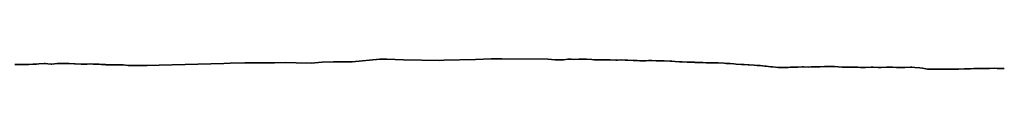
# Model space of a CAD drawing. Header units: metres. Extents: x 202146 to 211382, y 396791 to 397727.
# Tile 17 of 19: x 211144.141 to 211210.284, y 397162.91 to 397163.611. Entities that reach past the tile are written whole.
import ezdxf

# ---------------------------------------------------------------- set-up
doc = ezdxf.new("R2010")
doc.units = ezdxf.units.M
doc.layers.add('B-WA-GW-MAAIVELD-G', color=8, linetype='Continuous', lineweight=18)
doc.layers.add('N-WA-GW-MAAIVELD-G', color=90, linetype='Continuous', lineweight=35)
doc.layers.add('C3D-SECTION', color=7, linetype='Continuous')

# ---------------------------------------------------------------- blocks, each defined once
blk = doc.blocks.new('*U135')
at = {"layer": 'N-WA-GW-MAAIVELD-G', "color": 90, "linetype": 'Continuous', "lineweight": 35}
for p, q in [((211166.476, 397163.413), (211168.327, 397163.591)), ((211168.327, 397163.591), (211168.815, 397163.586)), ((211168.815, 397163.586), (211169.918, 397163.536)), ((211169.918, 397163.536), (211172.363, 397163.506)), ((211172.363, 397163.506), (211172.635, 397163.522)), ((211172.635, 397163.522), (211174.76, 397163.565)), ((211174.76, 397163.565), (211175.806, 397163.602)), ((211175.806, 397163.602), (211176.534, 397163.611)), ((211176.534, 397163.611), (211179.621, 397163.581)), ((211179.621, 397163.581), (211180.116, 397163.532)), ((211180.116, 397163.532), (211180.128, 397163.531)), ((211180.128, 397163.531), (211180.132, 397163.531)), ((211180.132, 397163.531), (211180.14, 397163.531)), ((211180.14, 397163.531), (211180.15, 397163.531)), ((211180.15, 397163.531), (211180.157, 397163.531)), ((211180.157, 397163.531), (211180.214, 397163.53)), ((211180.214, 397163.53), (211180.661, 397163.537)), ((211180.661, 397163.537), (211180.964, 397163.582)), ((211180.964, 397163.582), (211181.181, 397163.578)), ((211181.181, 397163.578), (211181.368, 397163.57)), ((211181.368, 397163.57), (211181.702, 397163.582)), ((211181.702, 397163.582), (211181.772, 397163.582)), ((211181.772, 397163.582), (211182.014, 397163.58)), ((211182.014, 397163.58), (211182.175, 397163.579)), ((211182.175, 397163.579), (211182.222, 397163.578)), ((211182.222, 397163.578), (211182.579, 397163.564)), ((211182.579, 397163.564), (211182.743, 397163.549)), ((211182.743, 397163.549), (211182.983, 397163.543)), ((211182.983, 397163.543), (211183.263, 397163.546)), ((211183.263, 397163.546), (211183.387, 397163.544)), ((211183.387, 397163.544), (211183.784, 397163.542)), ((211183.784, 397163.542), (211183.79, 397163.541)), ((211183.79, 397163.541), (211183.813, 397163.54)), ((211183.813, 397163.54), (211184.194, 397163.524)), ((211184.194, 397163.524), (211184.304, 397163.519)), ((211184.304, 397163.519), (211184.598, 397163.53)), ((211184.598, 397163.53), (211184.825, 397163.528)), ((211184.825, 397163.528), (211185.002, 397163.518)), ((211185.002, 397163.518), (211185.345, 397163.499)), ((211185.345, 397163.499), (211185.405, 397163.495)), ((211185.405, 397163.495), (211185.613, 397163.486)), ((211185.613, 397163.486), (211185.809, 397163.478)), ((211185.809, 397163.478), (211185.866, 397163.474)), ((211185.866, 397163.474), (211186.213, 397163.477)), ((211186.213, 397163.477), (211186.386, 397163.487)), ((211186.386, 397163.487), (211186.616, 397163.485)), ((211186.616, 397163.485), (211186.907, 397163.482)), ((211186.907, 397163.482), (211187.02, 397163.479)), ((211187.02, 397163.479), (211187.412, 397163.465)), ((211187.412, 397163.465), (211187.424, 397163.464)), ((211187.424, 397163.464), (211187.427, 397163.464)), ((211187.427, 397163.464), (211187.828, 397163.457)), ((211143.822, 397163.225), (211144.224, 397163.226)), ((211144.224, 397163.226), (211144.226, 397163.226)), ((211144.226, 397163.226), (211144.629, 397163.229)), ((211144.226, 397163.226), (211144.226, 397163.226)), ((211144.629, 397163.229), (211144.747, 397163.234)), ((211144.747, 397163.234), (211145.033, 397163.25)), ((211145.033, 397163.25), (211145.267, 397163.259)), ((211145.267, 397163.259), (211145.437, 397163.265)), ((211145.437, 397163.265), (211145.788, 397163.283)), ((211145.788, 397163.283), (211145.841, 397163.284)), ((211145.841, 397163.284), (211146.023, 397163.266)), ((211146.023, 397163.266), (211146.244, 397163.248)), ((211146.244, 397163.248), (211146.308, 397163.25)), ((211146.308, 397163.25), (211146.648, 397163.286)), ((211146.648, 397163.286), (211146.829, 397163.292)), ((211146.829, 397163.292), (211147.052, 397163.303)), ((211147.052, 397163.303), (211147.349, 397163.301)), ((211147.349, 397163.301), (211147.455, 397163.297)), ((211147.455, 397163.297), (211147.823, 397163.274)), ((211147.823, 397163.274), (211147.859, 397163.271)), ((211147.859, 397163.271), (211147.87, 397163.271)), ((211147.87, 397163.271), (211148.263, 397163.259)), ((211148.263, 397163.259), (211148.39, 397163.259)), ((211148.39, 397163.259), (211148.667, 397163.259)), ((211148.667, 397163.259), (211148.911, 397163.263)), ((211148.911, 397163.263), (211149.07, 397163.257)), ((211149.07, 397163.257), (211149.431, 397163.239)), ((211149.431, 397163.239), (211149.474, 397163.239)), ((211149.474, 397163.239), (211149.622, 397163.232)), ((211149.622, 397163.232), (211149.878, 397163.221)), ((211149.878, 397163.221), (211149.952, 397163.214)), ((211149.952, 397163.214), (211150.281, 397163.198)), ((211150.281, 397163.198), (211150.472, 397163.208)), ((211150.472, 397163.208), (211150.685, 397163.207)), ((211150.685, 397163.207), (211150.993, 397163.197)), ((211150.993, 397163.197), (211151.089, 397163.195)), ((211151.089, 397163.195), (211151.422, 397163.169)), ((211151.422, 397163.169), (211151.505, 397163.163)), ((211151.505, 397163.163), (211151.507, 397163.162)), ((211151.507, 397163.162), (211152.704, 397163.163)), ((211152.704, 397163.163), (211153.507, 397163.172)), ((211153.507, 397163.172), (211157.848, 397163.302)), ((211157.848, 397163.302), (211158.271, 397163.313)), ((211158.271, 397163.313), (211159.26, 397163.334)), ((211159.26, 397163.334), (211159.675, 397163.333)), ((211159.675, 397163.333), (211160.256, 397163.343)), ((211160.256, 397163.343), (211161.258, 397163.34)), ((211161.258, 397163.34), (211161.975, 397163.368)), ((211161.975, 397163.368), (211162.706, 397163.343)), ((211162.706, 397163.343), (211163.726, 397163.323)), ((211163.726, 397163.323), (211164.461, 397163.384)), ((211164.461, 397163.384), (211165.219, 397163.415)), ((211165.219, 397163.415), (211165.966, 397163.409)), ((211165.966, 397163.409), (211166.476, 397163.413)), ((211187.828, 397163.457), (211187.948, 397163.454)), ((211187.948, 397163.454), (211188.166, 397163.437)), ((211188.166, 397163.437), (211188.468, 397163.41)), ((211188.468, 397163.41), (211188.635, 397163.409)), ((211188.635, 397163.409), (211188.989, 397163.394)), ((211188.989, 397163.394), (211189.039, 397163.39)), ((211189.039, 397163.39), (211189.212, 397163.382)), ((211189.212, 397163.382), (211189.442, 397163.373)), ((211189.442, 397163.373), (211189.509, 397163.37)), ((211189.509, 397163.37), (211189.846, 397163.362)), ((211189.846, 397163.362), (211190.03, 397163.351)), ((211190.03, 397163.351), (211190.25, 397163.346)), ((211190.25, 397163.346), (211190.55, 397163.346)), ((211190.55, 397163.346), (211190.654, 397163.346)), ((211190.654, 397163.346), (211191.011, 397163.339)), ((211191.011, 397163.339), (211191.057, 397163.337)), ((211191.057, 397163.337), (211191.071, 397163.337)), ((211191.071, 397163.337), (211191.461, 397163.309)), ((211191.461, 397163.309), (211191.591, 397163.301)), ((211191.591, 397163.301), (211191.865, 397163.291)), ((211191.865, 397163.291), (211192.112, 397163.28)), ((211192.112, 397163.28), (211192.269, 397163.259)), ((211192.269, 397163.259), (211192.632, 397163.23)), ((211192.632, 397163.23), (211192.672, 397163.231)), ((211192.672, 397163.231), (211192.811, 397163.221)), ((211192.811, 397163.221), (211193.076, 397163.204)), ((211193.076, 397163.204), (211193.153, 397163.199)), ((211193.153, 397163.199), (211193.48, 397163.175)), ((211193.48, 397163.175), (211193.673, 397163.164)), ((211193.673, 397163.164), (211193.883, 397163.15)), ((211193.883, 397163.15), (211194.194, 397163.126)), ((211194.194, 397163.126), (211194.287, 397163.116)), ((211194.287, 397163.116), (211194.61, 397163.076)), ((211194.61, 397163.076), (211194.691, 397163.066)), ((211194.691, 397163.066), (211194.714, 397163.063)), ((211194.714, 397163.063), (211195.095, 397163.034)), ((211195.095, 397163.034), (211195.235, 397163.032)), ((211195.235, 397163.032), (211195.498, 397163.032)), ((211195.498, 397163.032), (211195.755, 397163.035)), ((211195.755, 397163.035), (211195.902, 397163.045)), ((211195.902, 397163.045), (211196.276, 397163.042)), ((211196.276, 397163.042), (211196.306, 397163.041)), ((211196.306, 397163.041), (211196.41, 397163.046)), ((211196.41, 397163.046), (211196.709, 397163.06)), ((211196.709, 397163.06), (211196.796, 397163.059)), ((211196.796, 397163.059), (211197.113, 397163.058)), ((211197.113, 397163.058), (211197.317, 397163.066)), ((211197.317, 397163.066), (211197.517, 397163.07)), ((211197.517, 397163.07), (211197.837, 397163.076)), ((211197.837, 397163.076), (211197.921, 397163.078)), ((211197.921, 397163.078), (211198.209, 397163.087)), ((211198.209, 397163.087), (211198.324, 397163.091)), ((211198.324, 397163.091), (211198.358, 397163.09)), ((211198.358, 397163.09), (211198.728, 397163.086)), ((211198.728, 397163.086), (211198.878, 397163.083)), ((211198.878, 397163.083), (211199.132, 397163.063)), ((211199.132, 397163.063), (211199.399, 397163.055)), ((211199.399, 397163.055), (211199.536, 397163.053)), ((211199.536, 397163.053), (211199.919, 397163.051)), ((211199.919, 397163.051), (211199.939, 397163.05)), ((211199.939, 397163.05), (211200.009, 397163.05)), ((211200.009, 397163.05), (211200.44, 397163.043)), ((211200.44, 397163.043), (211200.615, 397163.034)), ((211200.615, 397163.034), (211200.96, 397163.017)), ((211200.96, 397163.017), (211201.347, 397163.044)), ((211201.347, 397163.044), (211201.481, 397163.049)), ((211201.481, 397163.049), (211201.808, 397163.032)), ((211201.808, 397163.032), (211201.958, 397163.023)), ((211201.958, 397163.023), (211202.001, 397163.022)), ((211202.001, 397163.022), (211202.362, 397163.037)), ((211202.362, 397163.037), (211202.522, 397163.039)), ((211202.522, 397163.039), (211202.765, 397163.044)), ((211202.765, 397163.044), (211203.042, 397163.025)), ((211203.042, 397163.025), (211203.169, 397163.015)), ((211203.169, 397163.015), (211203.563, 397163.024)), ((211203.563, 397163.024), (211203.573, 397163.025)), ((211203.573, 397163.025), (211203.608, 397163.026)), ((211203.608, 397163.026), (211203.976, 397163.045)), ((211203.976, 397163.045), (211204.083, 397163.037)), ((211204.083, 397163.037), (211204.276, 397163.025)), ((211204.276, 397163.025), (211204.604, 397163.004)), ((211204.604, 397163.004), (211204.784, 397162.973)), ((211204.784, 397162.973), (211205.124, 397162.914)), ((211205.124, 397162.914), (211205.188, 397162.91)), ((211205.188, 397162.91), (211205.407, 397162.911)), ((211205.407, 397162.911), (211205.591, 397162.911)), ((211205.591, 397162.911), (211205.645, 397162.913)), ((211205.645, 397162.913), (211205.995, 397162.917)), ((211205.995, 397162.917), (211206.165, 397162.916)), ((211206.165, 397162.916), (211206.399, 397162.913)), ((211206.399, 397162.913), (211206.686, 397162.916)), ((211206.686, 397162.916), (211206.803, 397162.918)), ((211206.803, 397162.918), (211207.206, 397162.923)), ((211207.206, 397162.923), (211207.206, 397162.923)), ((211207.206, 397162.923), (211207.207, 397162.923)), ((211207.207, 397162.923), (211207.61, 397162.927)), ((211207.61, 397162.927), (211207.727, 397162.932)), ((211207.727, 397162.932), (211208.014, 397162.938)), ((211208.014, 397162.938), (211208.247, 397162.95)), ((211208.247, 397162.95), (211208.417, 397162.96)), ((211208.417, 397162.96), (211208.768, 397162.966)), ((211208.768, 397162.966), (211208.821, 397162.967)), ((211208.821, 397162.967), (211209.006, 397162.965)), ((211209.006, 397162.965), (211209.225, 397162.963)), ((211209.225, 397162.963), (211209.288, 397162.963)), ((211209.288, 397162.963), (211209.629, 397162.971)), ((211209.629, 397162.971), (211209.809, 397162.964)), ((211209.809, 397162.964), (211210.032, 397162.955)), ((211210.032, 397162.955), (211210.284, 397162.953))]:
    blk.add_line(p, q, dxfattribs=at)
blk = doc.blocks.new('*U137')
at = {"layer": 'B-WA-GW-MAAIVELD-G', "color": 8, "linetype": 'Continuous', "lineweight": 18}
for p, q in [((211166.476, 397163.413), (211168.327, 397163.591)), ((211168.327, 397163.591), (211168.815, 397163.586)), ((211168.815, 397163.586), (211169.918, 397163.536)), ((211169.918, 397163.536), (211172.363, 397163.506)), ((211172.363, 397163.506), (211172.635, 397163.522)), ((211172.635, 397163.522), (211174.76, 397163.565)), ((211174.76, 397163.565), (211175.806, 397163.602)), ((211175.806, 397163.602), (211176.534, 397163.611)), ((211176.534, 397163.611), (211179.621, 397163.581)), ((211179.621, 397163.581), (211180.116, 397163.532)), ((211180.116, 397163.532), (211180.128, 397163.531)), ((211180.128, 397163.531), (211180.132, 397163.531)), ((211180.132, 397163.531), (211180.14, 397163.531)), ((211180.14, 397163.531), (211180.15, 397163.531)), ((211180.15, 397163.531), (211180.157, 397163.531)), ((211180.157, 397163.531), (211180.214, 397163.53)), ((211180.214, 397163.53), (211180.661, 397163.537)), ((211180.661, 397163.537), (211180.964, 397163.582)), ((211180.964, 397163.582), (211181.181, 397163.578)), ((211181.181, 397163.578), (211181.368, 397163.57)), ((211181.368, 397163.57), (211181.702, 397163.582)), ((211181.702, 397163.582), (211181.772, 397163.582)), ((211181.772, 397163.582), (211182.014, 397163.58)), ((211182.014, 397163.58), (211182.175, 397163.579)), ((211182.175, 397163.579), (211182.222, 397163.578)), ((211182.222, 397163.578), (211182.579, 397163.564)), ((211182.579, 397163.564), (211182.743, 397163.549)), ((211182.743, 397163.549), (211182.983, 397163.543)), ((211182.983, 397163.543), (211183.263, 397163.546)), ((211183.263, 397163.546), (211183.387, 397163.544)), ((211183.387, 397163.544), (211183.784, 397163.542)), ((211183.784, 397163.542), (211183.79, 397163.541)), ((211183.79, 397163.541), (211183.813, 397163.54)), ((211183.813, 397163.54), (211184.194, 397163.524)), ((211184.194, 397163.524), (211184.304, 397163.519)), ((211184.304, 397163.519), (211184.598, 397163.53)), ((211184.598, 397163.53), (211184.825, 397163.528)), ((211184.825, 397163.528), (211185.002, 397163.518)), ((211185.002, 397163.518), (211185.345, 397163.499)), ((211185.345, 397163.499), (211185.405, 397163.495)), ((211185.405, 397163.495), (211185.613, 397163.486)), ((211185.613, 397163.486), (211185.809, 397163.478)), ((211185.809, 397163.478), (211185.866, 397163.474)), ((211185.866, 397163.474), (211186.213, 397163.477)), ((211186.213, 397163.477), (211186.386, 397163.487)), ((211186.386, 397163.487), (211186.616, 397163.485)), ((211186.616, 397163.485), (211186.907, 397163.482)), ((211186.907, 397163.482), (211187.02, 397163.479)), ((211187.02, 397163.479), (211187.412, 397163.465)), ((211187.412, 397163.465), (211187.424, 397163.464)), ((211187.424, 397163.464), (211187.427, 397163.464)), ((211187.427, 397163.464), (211187.828, 397163.457)), ((211143.822, 397163.225), (211144.224, 397163.226)), ((211144.224, 397163.226), (211144.226, 397163.226)), ((211144.226, 397163.226), (211144.629, 397163.229)), ((211144.226, 397163.226), (211144.226, 397163.226)), ((211144.629, 397163.229), (211144.747, 397163.234)), ((211144.747, 397163.234), (211145.033, 397163.25)), ((211145.033, 397163.25), (211145.267, 397163.259)), ((211145.267, 397163.259), (211145.437, 397163.265)), ((211145.437, 397163.265), (211145.788, 397163.283)), ((211145.788, 397163.283), (211145.841, 397163.284)), ((211145.841, 397163.284), (211146.023, 397163.266)), ((211146.023, 397163.266), (211146.244, 397163.248)), ((211146.244, 397163.248), (211146.308, 397163.25)), ((211146.308, 397163.25), (211146.648, 397163.286)), ((211146.648, 397163.286), (211146.829, 397163.292)), ((211146.829, 397163.292), (211147.052, 397163.303)), ((211147.052, 397163.303), (211147.349, 397163.301)), ((211147.349, 397163.301), (211147.455, 397163.297)), ((211147.455, 397163.297), (211147.823, 397163.274)), ((211147.823, 397163.274), (211147.859, 397163.271)), ((211147.859, 397163.271), (211147.87, 397163.271)), ((211147.87, 397163.271), (211148.263, 397163.259)), ((211148.263, 397163.259), (211148.39, 397163.259)), ((211148.39, 397163.259), (211148.667, 397163.259)), ((211148.667, 397163.259), (211148.911, 397163.263)), ((211148.911, 397163.263), (211149.07, 397163.257)), ((211149.07, 397163.257), (211149.431, 397163.239)), ((211149.431, 397163.239), (211149.474, 397163.239)), ((211149.474, 397163.239), (211149.622, 397163.232)), ((211149.622, 397163.232), (211149.878, 397163.221)), ((211149.878, 397163.221), (211149.952, 397163.214)), ((211149.952, 397163.214), (211150.281, 397163.198)), ((211150.281, 397163.198), (211150.472, 397163.208)), ((211150.472, 397163.208), (211150.685, 397163.207)), ((211150.685, 397163.207), (211150.993, 397163.197)), ((211150.993, 397163.197), (211151.089, 397163.195)), ((211151.089, 397163.195), (211151.422, 397163.169)), ((211151.422, 397163.169), (211151.505, 397163.163)), ((211151.505, 397163.163), (211151.507, 397163.162)), ((211151.507, 397163.162), (211152.704, 397163.163)), ((211152.704, 397163.163), (211153.507, 397163.172)), ((211153.507, 397163.172), (211157.848, 397163.302)), ((211157.848, 397163.302), (211158.271, 397163.313)), ((211158.271, 397163.313), (211159.26, 397163.334)), ((211159.26, 397163.334), (211159.675, 397163.333)), ((211159.675, 397163.333), (211160.256, 397163.343)), ((211160.256, 397163.343), (211161.258, 397163.34)), ((211161.258, 397163.34), (211161.975, 397163.368)), ((211161.975, 397163.368), (211162.706, 397163.343)), ((211162.706, 397163.343), (211163.726, 397163.323)), ((211163.726, 397163.323), (211164.461, 397163.384)), ((211164.461, 397163.384), (211165.219, 397163.415)), ((211165.219, 397163.415), (211165.966, 397163.409)), ((211165.966, 397163.409), (211166.476, 397163.413)), ((211187.828, 397163.457), (211187.948, 397163.454)), ((211187.948, 397163.454), (211188.166, 397163.437)), ((211188.166, 397163.437), (211188.468, 397163.41)), ((211188.468, 397163.41), (211188.635, 397163.409)), ((211188.635, 397163.409), (211188.989, 397163.394)), ((211188.989, 397163.394), (211189.039, 397163.39)), ((211189.039, 397163.39), (211189.212, 397163.382)), ((211189.212, 397163.382), (211189.442, 397163.373)), ((211189.442, 397163.373), (211189.509, 397163.37)), ((211189.509, 397163.37), (211189.846, 397163.362)), ((211189.846, 397163.362), (211190.03, 397163.351)), ((211190.03, 397163.351), (211190.25, 397163.346)), ((211190.25, 397163.346), (211190.55, 397163.346)), ((211190.55, 397163.346), (211190.654, 397163.346)), ((211190.654, 397163.346), (211191.011, 397163.339)), ((211191.011, 397163.339), (211191.057, 397163.337)), ((211191.057, 397163.337), (211191.071, 397163.337)), ((211191.071, 397163.337), (211191.461, 397163.309)), ((211191.461, 397163.309), (211191.591, 397163.301)), ((211191.591, 397163.301), (211191.865, 397163.291)), ((211191.865, 397163.291), (211192.112, 397163.28)), ((211192.112, 397163.28), (211192.269, 397163.259)), ((211192.269, 397163.259), (211192.632, 397163.23)), ((211192.632, 397163.23), (211192.672, 397163.231)), ((211192.672, 397163.231), (211192.811, 397163.221)), ((211192.811, 397163.221), (211193.076, 397163.204)), ((211193.076, 397163.204), (211193.153, 397163.199)), ((211193.153, 397163.199), (211193.48, 397163.175)), ((211193.48, 397163.175), (211193.673, 397163.164)), ((211193.673, 397163.164), (211193.883, 397163.15)), ((211193.883, 397163.15), (211194.194, 397163.126)), ((211194.194, 397163.126), (211194.287, 397163.116)), ((211194.287, 397163.116), (211194.61, 397163.076)), ((211194.61, 397163.076), (211194.691, 397163.066)), ((211194.691, 397163.066), (211194.714, 397163.063)), ((211194.714, 397163.063), (211195.095, 397163.034)), ((211195.095, 397163.034), (211195.235, 397163.032)), ((211195.235, 397163.032), (211195.498, 397163.032)), ((211195.498, 397163.032), (211195.755, 397163.035)), ((211195.755, 397163.035), (211195.902, 397163.045)), ((211195.902, 397163.045), (211196.276, 397163.042)), ((211196.276, 397163.042), (211196.306, 397163.041)), ((211196.306, 397163.041), (211196.41, 397163.046)), ((211196.41, 397163.046), (211196.709, 397163.06)), ((211196.709, 397163.06), (211196.796, 397163.059)), ((211196.796, 397163.059), (211197.113, 397163.058)), ((211197.113, 397163.058), (211197.317, 397163.066)), ((211197.317, 397163.066), (211197.517, 397163.07)), ((211197.517, 397163.07), (211197.837, 397163.076)), ((211197.837, 397163.076), (211197.921, 397163.078)), ((211197.921, 397163.078), (211198.209, 397163.087)), ((211198.209, 397163.087), (211198.324, 397163.091)), ((211198.324, 397163.091), (211198.358, 397163.09)), ((211198.358, 397163.09), (211198.728, 397163.086)), ((211198.728, 397163.086), (211198.878, 397163.083)), ((211198.878, 397163.083), (211199.132, 397163.063)), ((211199.132, 397163.063), (211199.399, 397163.055)), ((211199.399, 397163.055), (211199.536, 397163.053)), ((211199.536, 397163.053), (211199.919, 397163.051)), ((211199.919, 397163.051), (211199.939, 397163.05)), ((211199.939, 397163.05), (211200.009, 397163.05)), ((211200.009, 397163.05), (211200.44, 397163.043)), ((211200.44, 397163.043), (211200.615, 397163.034)), ((211200.615, 397163.034), (211200.96, 397163.017)), ((211200.96, 397163.017), (211201.347, 397163.044)), ((211201.347, 397163.044), (211201.481, 397163.049)), ((211201.481, 397163.049), (211201.808, 397163.032)), ((211201.808, 397163.032), (211201.958, 397163.023)), ((211201.958, 397163.023), (211202.001, 397163.022)), ((211202.001, 397163.022), (211202.362, 397163.037)), ((211202.362, 397163.037), (211202.522, 397163.039)), ((211202.522, 397163.039), (211202.765, 397163.044)), ((211202.765, 397163.044), (211203.042, 397163.025)), ((211203.042, 397163.025), (211203.169, 397163.015)), ((211203.169, 397163.015), (211203.563, 397163.024)), ((211203.563, 397163.024), (211203.573, 397163.025)), ((211203.573, 397163.025), (211203.608, 397163.026)), ((211203.608, 397163.026), (211203.976, 397163.045)), ((211203.976, 397163.045), (211204.083, 397163.037)), ((211204.083, 397163.037), (211204.276, 397163.025)), ((211204.276, 397163.025), (211204.604, 397163.004)), ((211204.604, 397163.004), (211204.784, 397162.973)), ((211204.784, 397162.973), (211205.124, 397162.914)), ((211205.124, 397162.914), (211205.188, 397162.91)), ((211205.188, 397162.91), (211205.407, 397162.911)), ((211205.407, 397162.911), (211205.591, 397162.911)), ((211205.591, 397162.911), (211205.645, 397162.913)), ((211205.645, 397162.913), (211205.995, 397162.917)), ((211205.995, 397162.917), (211206.165, 397162.916)), ((211206.165, 397162.916), (211206.399, 397162.913)), ((211206.399, 397162.913), (211206.686, 397162.916)), ((211206.686, 397162.916), (211206.803, 397162.918)), ((211206.803, 397162.918), (211207.206, 397162.923)), ((211207.206, 397162.923), (211207.206, 397162.923)), ((211207.206, 397162.923), (211207.207, 397162.923)), ((211207.207, 397162.923), (211207.61, 397162.927)), ((211207.61, 397162.927), (211207.727, 397162.932)), ((211207.727, 397162.932), (211208.014, 397162.938)), ((211208.014, 397162.938), (211208.247, 397162.95)), ((211208.247, 397162.95), (211208.417, 397162.96)), ((211208.417, 397162.96), (211208.768, 397162.966)), ((211208.768, 397162.966), (211208.821, 397162.967)), ((211208.821, 397162.967), (211209.006, 397162.965)), ((211209.006, 397162.965), (211209.225, 397162.963)), ((211209.225, 397162.963), (211209.288, 397162.963)), ((211209.288, 397162.963), (211209.629, 397162.971)), ((211209.629, 397162.971), (211209.809, 397162.964)), ((211209.809, 397162.964), (211210.032, 397162.955)), ((211210.032, 397162.955), (211210.284, 397162.953))]:
    blk.add_line(p, q, dxfattribs=at)

msp = doc.modelspace()

# ---------------------------------------------------------------- block references
at = {"layer": 'C3D-SECTION', "color": 7, "linetype": 'Continuous', "lineweight": -3}
for name in ['*U135', '*U137']:
    msp.add_blockref(name, (0, 0), dxfattribs=at)

doc.saveas('drawing.dxf')
